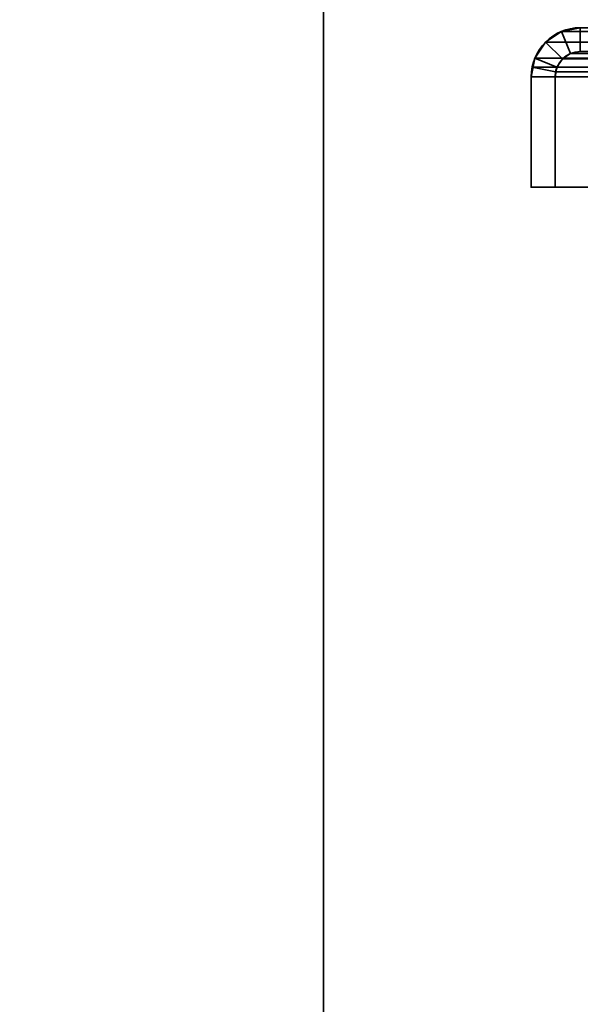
# Model space of a CAD drawing. Header units: millimetres. Extents: x -603 to 3703, y -115 to 193.
# Tile 254 of 256: x 966 to 1001, y 19 to 81. Entities that reach past the tile are written whole.
import ezdxf

# ---------------------------------------------------------------- set-up
doc = ezdxf.new("R2010")
doc.units = ezdxf.units.MM
doc.layers.add('152', color=7, linetype='Continuous', true_color=0xffffff)

# ---------------------------------------------------------------- blocks, each defined once
blk = doc.blocks.new('UG_SURFACE_002')
at = {"layer": '152', "color": 252, "linetype": 'Continuous', "lineweight": 35}
for points in [[(835, -18, -7.75), (835, 174.4, -7.75), (985, 174.4, -7.75), (985, -18, -7.75)], [(2165, -18, 2212.25), (2165, 174.4, 2212.25), (835, 174.4, 2212.25), (835, -18, 2212.25)], [(985, -18, -7.75), (985, 174.4, -7.75), (985, 174.4, 2062.25), (985, -18, 2062.25)], [(985, -18, 2062.25), (985, 174.4, 2062.25), (2015, 174.4, 2062.25), (2015, -18, 2062.25)]]:
    blk.add_3dface(points, dxfattribs=at)
blk = doc.blocks.new('UG_SURFACE_099')
at = {"layer": '152', "color": 252, "linetype": 'Continuous', "lineweight": 35}
for points in [[(999.901, 79.766, 2045.349), (999.901, 79.766, -7.75), (998.902, 79.098, -7.75), (998.902, 79.098, 2046.348)], [(999.901, 79.766, 2045.349), (998.902, 79.098, 2046.348), (999.963, 78.037, 2045.287), (1000.475, 78.38, 2044.775)], [(1000.475, 78.38, -7.75), (999.963, 78.037, -7.75), (998.902, 79.098, -7.75), (999.901, 79.766, -7.75)], [(1001.08, 80, 2044.17), (1001.08, 80, -7.75), (999.901, 79.766, -7.75), (999.901, 79.766, 2045.349)], [(1001.08, 80, 2044.17), (999.901, 79.766, 2045.349), (1000.475, 78.38, 2044.775), (1001.08, 78.5, 2044.17)], [(1001.08, 78.5, -7.75), (1000.475, 78.38, -7.75), (999.901, 79.766, -7.75), (1001.08, 80, -7.75)], [(998.902, 79.098, 2046.348), (998.902, 79.098, -7.75), (998.234, 78.099, -7.75), (998.234, 78.099, 2047.016)], [(999.62, 77.525, 2045.63), (999.963, 78.037, 2045.287), (998.902, 79.098, 2046.348), (998.234, 78.099, 2047.016)], [(998.234, 78.099, -7.75), (998.902, 79.098, -7.75), (999.963, 78.037, -7.75), (999.62, 77.525, -7.75)], [(999.963, 78.037, 2045.287), (999.963, 78.037, -7.75), (1000.475, 78.38, -7.75), (1000.475, 78.38, 2044.775)], [(1000.475, 78.38, 2044.775), (1000.475, 78.38, -7.75), (1001.08, 78.5, -7.75), (1001.08, 78.5, 2044.17)], [(998, 76.92, -7.75), (998.059, 77.521, 2047.191), (998.234, 78.099, 2047.016)], [(998.234, 78.099, 2047.016), (998.234, 78.099, -7.75), (998, 76.92, -7.75)], [(998, 76.92, -7.75), (998.234, 78.099, -7.75), (999.62, 77.525, -7.75), (999.5, 76.92, -7.75)], [(999.53, 77.228, 2045.72), (999.62, 77.525, 2045.63), (998.234, 78.099, 2047.016), (998.059, 77.521, 2047.191)], [(999.62, 77.525, 2045.63), (999.62, 77.525, -7.75), (999.963, 78.037, -7.75), (999.963, 78.037, 2045.287)], [(998, 76.92, -7.75), (998, 76.92, 2047.25), (998.059, 77.521, 2047.191)], [(999.5, 76.92, 2045.75), (999.53, 77.228, 2045.72), (998.059, 77.521, 2047.191), (998, 76.92, 2047.25)], [(999.5, 76.92, -7.75), (999.62, 77.525, -7.75), (999.62, 77.525, 2045.63)], [(999.62, 77.525, 2045.63), (999.53, 77.228, 2045.72), (999.5, 76.92, -7.75)], [(999.53, 77.228, 2045.72), (999.5, 76.92, 2045.75), (999.5, 76.92, -7.75)], [(998, 76.92, 2047.25), (998, 76.92, -7.75), (998, 70, -7.75), (998, 70, 2047.25)], [(998, 76.92, 2047.25), (998, 70, 2047.25), (999.5, 70, 2045.75), (999.5, 76.92, 2045.75)], [(999.5, 76.92, -7.75), (999.5, 70, -7.75), (998, 70, -7.75), (998, 76.92, -7.75)], [(999.5, 76.92, 2045.75), (999.5, 70, 2045.75), (999.5, 70, -7.75), (999.5, 76.92, -7.75)], [(999.5, 70, 2045.75), (998, 70, 2047.25), (998, 70, -7.75), (999.5, 70, -7.75)]]:
    blk.add_3dface(points, dxfattribs=at)
blk = doc.blocks.new('UG_SURFACE_100')
at = {"layer": '152', "color": 252, "linetype": 'Continuous', "lineweight": 35}
for points in [[(999.901, 79.766, 2045.349), (999.901, 79.766, -7.75), (998.902, 79.098, -7.75), (998.902, 79.098, 2046.348)], [(999.901, 79.766, 2045.349), (998.902, 79.098, 2046.348), (999.963, 78.037, 2045.287), (1000.475, 78.38, 2044.775)], [(1000.475, 78.38, -7.75), (999.963, 78.037, -7.75), (998.902, 79.098, -7.75), (999.901, 79.766, -7.75)], [(1001.08, 80, 2044.17), (1001.08, 80, -7.75), (999.901, 79.766, -7.75), (999.901, 79.766, 2045.349)], [(1001.08, 80, 2044.17), (999.901, 79.766, 2045.349), (1000.475, 78.38, 2044.775), (1001.08, 78.5, 2044.17)], [(1001.08, 78.5, -7.75), (1000.475, 78.38, -7.75), (999.901, 79.766, -7.75), (1001.08, 80, -7.75)], [(998.902, 79.098, 2046.348), (998.902, 79.098, -7.75), (998.234, 78.099, -7.75), (998.234, 78.099, 2047.016)], [(999.62, 77.525, 2045.63), (999.963, 78.037, 2045.287), (998.902, 79.098, 2046.348), (998.234, 78.099, 2047.016)], [(998.234, 78.099, -7.75), (998.902, 79.098, -7.75), (999.963, 78.037, -7.75), (999.62, 77.525, -7.75)], [(999.963, 78.037, 2045.287), (999.963, 78.037, -7.75), (1000.475, 78.38, -7.75), (1000.475, 78.38, 2044.775)], [(1000.475, 78.38, 2044.775), (1000.475, 78.38, -7.75), (1001.08, 78.5, -7.75), (1001.08, 78.5, 2044.17)], [(998, 76.92, -7.75), (998.059, 77.521, 2047.191), (998.234, 78.099, 2047.016)], [(998.234, 78.099, 2047.016), (998.234, 78.099, -7.75), (998, 76.92, -7.75)], [(998, 76.92, -7.75), (998.234, 78.099, -7.75), (999.62, 77.525, -7.75), (999.5, 76.92, -7.75)], [(999.53, 77.228, 2045.72), (999.62, 77.525, 2045.63), (998.234, 78.099, 2047.016), (998.059, 77.521, 2047.191)], [(999.62, 77.525, 2045.63), (999.62, 77.525, -7.75), (999.963, 78.037, -7.75), (999.963, 78.037, 2045.287)], [(998, 76.92, -7.75), (998, 76.92, 2047.25), (998.059, 77.521, 2047.191)], [(999.5, 76.92, 2045.75), (999.53, 77.228, 2045.72), (998.059, 77.521, 2047.191), (998, 76.92, 2047.25)], [(999.5, 76.92, -7.75), (999.62, 77.525, -7.75), (999.62, 77.525, 2045.63)], [(999.62, 77.525, 2045.63), (999.53, 77.228, 2045.72), (999.5, 76.92, -7.75)], [(999.53, 77.228, 2045.72), (999.5, 76.92, 2045.75), (999.5, 76.92, -7.75)], [(998, 76.92, 2047.25), (998, 76.92, -7.75), (998, 70, -7.75), (998, 70, 2047.25)], [(998, 76.92, 2047.25), (998, 70, 2047.25), (999.5, 70, 2045.75), (999.5, 76.92, 2045.75)], [(999.5, 76.92, -7.75), (999.5, 70, -7.75), (998, 70, -7.75), (998, 76.92, -7.75)], [(999.5, 76.92, 2045.75), (999.5, 70, 2045.75), (999.5, 70, -7.75), (999.5, 76.92, -7.75)], [(999.5, 70, 2045.75), (998, 70, 2047.25), (998, 70, -7.75), (999.5, 70, -7.75)]]:
    blk.add_3dface(points, dxfattribs=at)
blk = doc.blocks.new('UG_SURFACE_101')
at = {"layer": '152', "color": 252, "linetype": 'Continuous', "lineweight": 35}
for points in [[(1000.475, 78.38, 2044.775), (999.963, 78.037, 2045.287), (998.902, 79.098, 2046.348), (999.901, 79.766, 2045.349)], [(2000.099, 79.766, 2045.349), (999.901, 79.766, 2045.349), (998.902, 79.098, 2046.348), (2001.098, 79.098, 2046.348)], [(1001.08, 78.5, 2044.17), (1000.475, 78.38, 2044.775), (999.901, 79.766, 2045.349), (1001.08, 80, 2044.17)], [(1998.92, 80, 2044.17), (1001.08, 80, 2044.17), (999.901, 79.766, 2045.349), (2000.099, 79.766, 2045.349)], [(998.234, 78.099, 2047.016), (998.902, 79.098, 2046.348), (999.963, 78.037, 2045.287), (999.62, 77.525, 2045.63)], [(2001.098, 79.098, 2046.348), (998.902, 79.098, 2046.348), (998.234, 78.099, 2047.016), (2001.765, 78.099, 2047.016)], [(2000.037, 78.037, 2045.287), (999.963, 78.037, 2045.287), (1000.475, 78.38, 2044.775), (1999.525, 78.38, 2044.775)], [(1999.525, 78.38, 2044.775), (1000.475, 78.38, 2044.775), (1001.08, 78.5, 2044.17), (1998.92, 78.5, 2044.17)], [(998.059, 77.521, 2047.191), (998.234, 78.099, 2047.016), (999.62, 77.525, 2045.63), (999.53, 77.228, 2045.72)], [(2001.941, 77.521, 2047.191), (2001.765, 78.099, 2047.016), (998.234, 78.099, 2047.016), (998.059, 77.521, 2047.191)], [(2000.38, 77.525, 2045.63), (999.62, 77.525, 2045.63), (999.963, 78.037, 2045.287), (2000.037, 78.037, 2045.287)], [(998, 76.92, 2047.25), (998.059, 77.521, 2047.191), (999.53, 77.228, 2045.72), (999.5, 76.92, 2045.75)], [(998.059, 77.521, 2047.191), (998, 76.92, 2047.25), (2002, 76.92, 2047.25)], [(998.059, 77.521, 2047.191), (2002, 76.92, 2047.25), (2001.941, 77.521, 2047.191)], [(2000.5, 76.92, 2045.75), (999.5, 76.92, 2045.75), (999.53, 77.228, 2045.72)], [(999.53, 77.228, 2045.72), (999.62, 77.525, 2045.63), (2000.38, 77.525, 2045.63), (2000.47, 77.228, 2045.72)], [(2000.47, 77.228, 2045.72), (2000.5, 76.92, 2045.75), (999.53, 77.228, 2045.72)], [(999.5, 76.92, 2045.75), (999.5, 70, 2045.75), (998, 70, 2047.25), (998, 76.92, 2047.25)], [(998, 76.92, 2047.25), (998, 70, 2047.25), (2002, 70, 2047.25), (2002, 76.92, 2047.25)], [(999.5, 76.92, 2045.75), (2000.5, 76.92, 2045.75), (2000.5, 70, 2045.75), (999.5, 70, 2045.75)], [(999.5, 70, 2045.75), (2000.5, 70, 2045.75), (2002, 70, 2047.25), (998, 70, 2047.25)]]:
    blk.add_3dface(points, dxfattribs=at)

msp = doc.modelspace()

# ---------------------------------------------------------------- linework, layer by layer
at = {"layer": '152', "color": 252, "linetype": 'Continuous', "lineweight": 35, "true_color": 0x939598}
for p, q in [((985, -18, 2062.25), (985, 174.4, 2062.25)), ((985, 174.4, -7.75), (985, -18, -7.75)), ((1001.08, 80, -7.75), (1021.92, 80, -7.75)), ((1001.08, 80, 2044.17), (1001.08, 80, -7.75)), ((1001.08, 80, 2044.17), (1001.08, 80, -7.75)), ((1021.92, 80, 2023.33), (1001.08, 80, 2044.17)), ((1001.08, 80, -7.75), (1021.92, 80, -7.75)), ((1021.92, 80, 2023.33), (1001.08, 80, 2044.17)), ((1001.08, 78.5, -7.75), (1021.92, 78.5, -7.75)), ((1021.92, 78.5, 2023.33), (1001.08, 78.5, 2044.17)), ((1001.08, 78.5, 2044.17), (1001.08, 78.5, -7.75)), ((1001.08, 78.5, -7.75), (1021.92, 78.5, -7.75)), ((1001.08, 78.5, 2044.17), (1001.08, 78.5, -7.75)), ((1021.92, 78.5, 2023.33), (1001.08, 78.5, 2044.17)), ((998, 76.92, 2047.25), (998, 70, 2047.25)), ((998, 76.92, 2047.25), (998, 76.92, -7.75)), ((998, 76.92, 2047.25), (998, 70, 2047.25)), ((998, 76.92, 2047.25), (998, 76.92, -7.75)), ((2002, 76.92, 2047.25), (998, 76.92, 2047.25)), ((998, 70, -7.75), (998, 76.92, -7.75)), ((998, 76.92, 2047.25), (998, 70, 2047.25)), ((998, 70, -7.75), (998, 76.92, -7.75)), ((999.5, 76.92, 2045.75), (999.5, 76.92, -7.75)), ((999.5, 76.92, 2045.75), (999.5, 76.92, -7.75)), ((2000.5, 76.92, 2045.75), (999.5, 76.92, 2045.75)), ((999.5, 76.92, 2045.75), (999.5, 70, 2045.75)), ((999.5, 70, -7.75), (999.5, 76.92, -7.75)), ((999.5, 76.92, 2045.75), (999.5, 70, 2045.75)), ((999.5, 76.92, 2045.75), (999.5, 70, 2045.75)), ((999.5, 70, -7.75), (999.5, 76.92, -7.75)), ((998, 70, -7.75), (999.5, 70, -7.75)), ((998, 70, 2047.25), (998, 70, -7.75)), ((999.5, 70, 2045.75), (998, 70, 2047.25)), ((998, 70, -7.75), (999.5, 70, -7.75)), ((999.5, 70, 2045.75), (998, 70, 2047.25)), ((999.5, 70, 2045.75), (998, 70, 2047.25)), ((2002, 70, 2047.25), (998, 70, 2047.25)), ((998, 70, 2047.25), (998, 70, -7.75)), ((2000.5, 70, 2045.75), (999.5, 70, 2045.75)), ((999.5, 70, 2045.75), (999.5, 70, -7.75)), ((999.5, 70, 2045.75), (999.5, 70, -7.75))]:
    msp.add_line(p, q, dxfattribs=at)
at = {"layer": '152', "color": 252, "linetype": 'Continuous', "lineweight": 35, "true_color": 0x939598, "extrusion": (0, 0, -1)}
for radius in [3.08, 3.08, 1.58, 1.58]:
    msp.add_arc((-1001.08, 76.92, 7.75), radius, 0, 90, dxfattribs=at)
at = {"layer": '152', "color": 252, "linetype": 'Continuous', "lineweight": 35, "true_color": 0x939598, "extrusion": (0.707107, 6.12323e-17, 0.707107)}
for major_axis in [(-3.08, 0, 3.08), (-3.08, 0, 3.08), (-3.08, 0, 3.08), (-1.58, 0, 1.58), (-1.58, 0, 1.58), (-1.58, 0, 1.58)]:
    msp.add_ellipse((1001.08, 76.92, 2044.17), major_axis=major_axis, ratio=0.707107, start_param=4.712389, end_param=6.283185, dxfattribs=at)

# ---------------------------------------------------------------- block references
at = {"layer": '152', "color": 252, "linetype": 'Continuous', "lineweight": 35, "true_color": 0x939598}
for name in ['UG_SURFACE_002', 'UG_SURFACE_099', 'UG_SURFACE_100', 'UG_SURFACE_101']:
    msp.add_blockref(name, (0, 0), dxfattribs=at)

doc.saveas('drawing.dxf')
